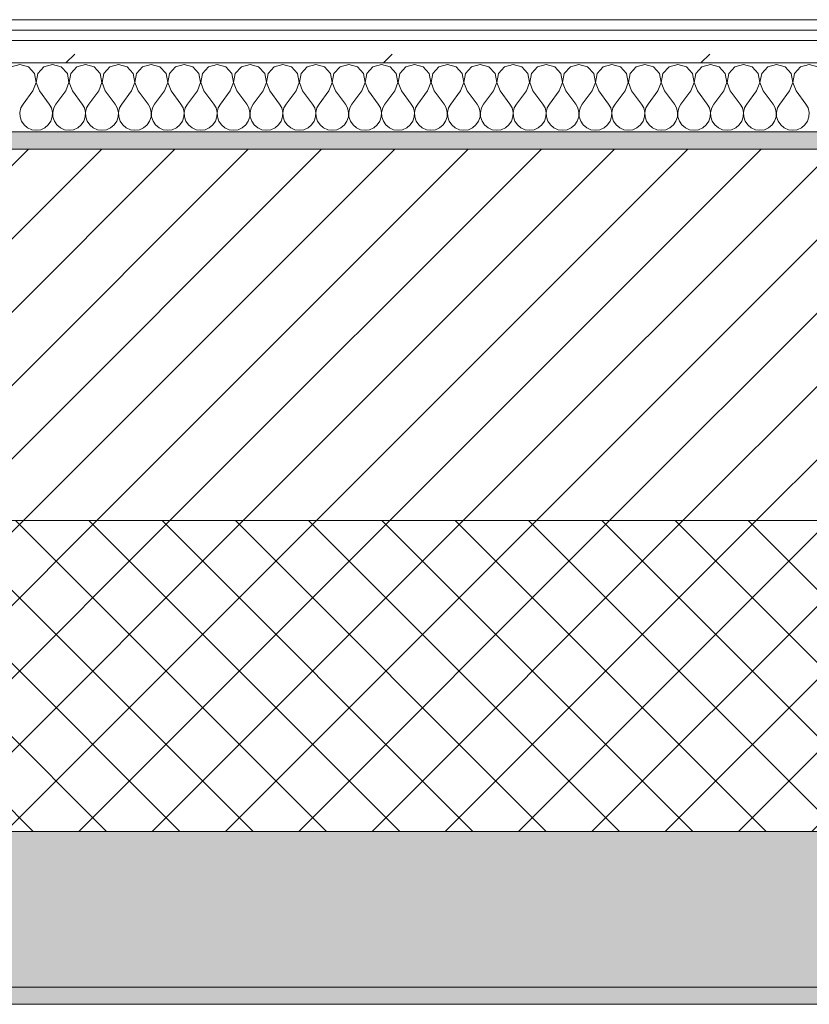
# Model space of a CAD drawing. Header units: millimetres. Extents: x -40968 to 11883, y -18816 to 4378.
# Tile 113 of 137: x -11476 to -11019, y -1699 to -1129. Entities that reach past the tile are written whole.
import ezdxf

# ---------------------------------------------------------------- set-up
doc = ezdxf.new("R2010")
doc.units = ezdxf.units.MM
doc.header["$MEASUREMENT"] = 0
doc.linetypes.add('Wipeout_Contour', pattern=[1000, 0, -1000])
doc.layers.add('12_FAÇ_Façana', color=7, linetype='Continuous')
doc.layers.add('Nuevo_08_E_Envans secs', color=7, linetype='Continuous')
for name, color, linetype, lineweight, true_color in [('12_FAÇ_Façana_Pluma_Nº__102', 7, 'Continuous', 5, 0xcccccc), ('12_FAÇ_Façana_Pluma_Nº__174', 7, 'Continuous', 13, 0xe4ad2c), ('12_FAÇ_Façana_Pluma_Nº__176', 7, 'Continuous', 15, 0x93a0c6), ('Nuevo_08_E_Envans secs_Pluma_Nº__102', 7, 'Continuous', 5, 0xcccccc), ('Nuevo_08_E_Envans secs_Pluma_Nº__171', 171, 'Continuous', 13, 0xaaaaff), ('Nuevo_08_E_Envans secs_Pluma_Nº__177', 7, 'Continuous', 15, 0xf7e046)]:
    doc.layers.add(name, color=color, linetype=linetype, lineweight=lineweight, true_color=true_color)
for name, color, linetype, lineweight in [('12_FAÇ_Façana_Pluma_Nº__2', 8, 'Continuous', 5), ('12_FAÇ_Façana_Pluma_Nº__7', 7, 'Continuous', 5), ('Nuevo_08_E_Envans secs_Pluma_Nº__1', 7, 'Continuous', 5)]:
    doc.layers.add(name, color=color, linetype=linetype, lineweight=lineweight)
pattern_1 = [(45, (0, 0), (-183.848, 183.848), [195, -65]), (45, (7e-14, 183.85), (-183.848, 183.848), [195, -65])]

# ---------------------------------------------------------------- blocks, each defined once
blk = doc.blocks.new('Muro_10_4', base_point=(-12935.93, -1193.98))
at = {"layer": '12_FAÇ_Façana_Pluma_Nº__102', "linetype": 'Continuous', "lineweight": 0, "true_color": 0xe5e5e5}
for points in [[(-12935.93, -1688.98), (-8781.93, -1688.98), (-8781.93, -1598.98), (-12035.86, -1598.98), (-12035.86, -1613.98), (-12435.86, -1613.98), (-12435.86, -1598.98), (-12486.81, -1598.98), (-12486.81, -1613.98), (-12886.81, -1613.98), (-12886.81, -1598.98), (-12935.93, -1598.98)], [(-12935.93, -1698.98), (-8781.93, -1698.98), (-8781.93, -1688.98), (-12935.93, -1688.98)]]:
    blk.add_hatch(color=254, dxfattribs=at).paths.add_polyline_path(points)
at = {"layer": '12_FAÇ_Façana_Pluma_Nº__174', "linetype": 'Continuous', "lineweight": 13, "true_color": 0xe4ad2c}
h = blk.add_hatch(dxfattribs=at)
h.set_pattern_fill('SATE_Aislamiento_0004', color=42, style=0, pattern_type=2)
h.set_pattern_definition([(45, (0, 0), (-21.2132, 21.2132), []), (135, (0, 0), (21.2132, 21.2132), [])])
h.paths.add_polyline_path([(-12035.86, -1598.98), (-8781.93, -1598.98), (-8781.93, -1418.98), (-12035.86, -1418.98)])
at = {"layer": '12_FAÇ_Façana_Pluma_Nº__176', "linetype": 'Continuous', "lineweight": 0, "true_color": 0x495063}
blk.add_hatch(color=251, dxfattribs=at).paths.add_polyline_path([(-11995.86, -1203.98), (-8781.93, -1203.98), (-8781.93, -1193.98), (-11995.86, -1193.98)])
at = {"layer": '12_FAÇ_Façana_Pluma_Nº__2', "linetype": 'Continuous', "lineweight": 5}
h = blk.add_hatch(dxfattribs=at)
h.set_pattern_fill('Ceramic_0004', color=8, style=0, pattern_type=2)
h.set_pattern_definition([(45, (0, 0), (-21.2132, 21.2132), [])])
h.paths.add_polyline_path([(-11995.86, -1418.98), (-8781.93, -1418.98), (-8781.93, -1203.98), (-11995.86, -1203.98)])
at = {"layer": '12_FAÇ_Façana_Pluma_Nº__7', "color": 7, "linetype": 'Continuous', "lineweight": 5}
for p, q in [((-8781.93, -1203.98), (-11995.86, -1203.98)), ((-11995.86, -1418.98), (-8781.93, -1418.98)), ((-12035.86, -1598.98), (-8781.93, -1598.98)), ((-12935.93, -1688.98), (-8781.93, -1688.98))]:
    blk.add_line(p, q, dxfattribs=at)
at = {"layer": '12_FAÇ_Façana_Pluma_Nº__7', "color": 7, "linetype": 'Continuous', "lineweight": 5, "flags": 128}
for points in [[(-8781.93, -1193.98), (-11995.86, -1193.98)], [(-12935.93, -1698.98), (-8781.93, -1698.98)]]:
    blk.add_lwpolyline(points, dxfattribs=at)
blk = doc.blocks.new('*X241')
at = {"layer": 'Nuevo_08_E_Envans secs_Pluma_Nº__102', "color": 254, "linetype": 'Continuous', "lineweight": 5, "true_color": 0xcccccc}
for p, q in [((-11476.19, -1154.93), (-11481.2, -1156.35)), ((-11471.18, -1156.35), (-11476.19, -1154.93)), ((-11467.67, -1160.19), (-11471.18, -1156.35)), ((-11462.15, -1156.35), (-11465.66, -1160.19)), ((-11457.14, -1154.93), (-11462.15, -1156.35)), ((-11452.14, -1156.35), (-11457.14, -1154.93)), ((-11448.62, -1160.19), (-11452.14, -1156.35)), ((-11443.1, -1156.35), (-11446.61, -1160.19)), ((-11438.1, -1154.93), (-11443.1, -1156.35)), ((-11433.09, -1156.35), (-11438.1, -1154.93)), ((-11429.58, -1160.19), (-11433.09, -1156.35)), ((-11424.05, -1156.35), (-11427.57, -1160.19)), ((-11419.05, -1154.93), (-11424.05, -1156.35)), ((-11414.04, -1156.35), (-11419.05, -1154.93)), ((-11410.53, -1160.19), (-11414.04, -1156.35)), ((-11405.01, -1156.35), (-11408.52, -1160.19)), ((-11400, -1154.93), (-11405.01, -1156.35)), ((-11394.99, -1156.35), (-11400, -1154.93)), ((-11391.48, -1160.19), (-11394.99, -1156.35)), ((-11385.96, -1156.35), (-11389.47, -1160.19)), ((-11380.95, -1154.93), (-11385.96, -1156.35)), ((-11375.95, -1156.35), (-11380.95, -1154.93)), ((-11372.43, -1160.19), (-11375.95, -1156.35)), ((-11366.91, -1156.35), (-11370.42, -1160.19)), ((-11361.9, -1154.93), (-11366.91, -1156.35)), ((-11356.9, -1156.35), (-11361.9, -1154.93)), ((-11353.39, -1160.19), (-11356.9, -1156.35)), ((-11347.86, -1156.35), (-11351.38, -1160.19)), ((-11342.86, -1154.93), (-11347.86, -1156.35)), ((-11337.85, -1156.35), (-11342.86, -1154.93)), ((-11334.34, -1160.19), (-11337.85, -1156.35)), ((-11328.82, -1156.35), (-11332.33, -1160.19)), ((-11323.81, -1154.93), (-11328.82, -1156.35)), ((-11318.8, -1156.35), (-11323.81, -1154.93)), ((-11315.29, -1160.19), (-11318.8, -1156.35)), ((-11309.77, -1156.35), (-11313.28, -1160.19)), ((-11304.76, -1154.93), (-11309.77, -1156.35)), ((-11299.75, -1156.35), (-11304.76, -1154.93)), ((-11296.24, -1160.19), (-11299.75, -1156.35)), ((-11290.72, -1156.35), (-11294.23, -1160.19)), ((-11285.71, -1154.93), (-11290.72, -1156.35)), ((-11280.71, -1156.35), (-11285.71, -1154.93)), ((-11277.2, -1160.19), (-11280.71, -1156.35)), ((-11271.67, -1156.35), (-11275.19, -1160.19)), ((-11266.67, -1154.93), (-11271.67, -1156.35)), ((-11261.66, -1156.35), (-11266.67, -1154.93)), ((-11258.15, -1160.19), (-11261.66, -1156.35)), ((-11252.63, -1156.35), (-11256.14, -1160.19)), ((-11247.62, -1154.93), (-11252.63, -1156.35)), ((-11242.61, -1156.35), (-11247.62, -1154.93)), ((-11239.1, -1160.19), (-11242.61, -1156.35)), ((-11233.58, -1156.35), (-11237.09, -1160.19)), ((-11228.57, -1154.93), (-11233.58, -1156.35)), ((-11223.56, -1156.35), (-11228.57, -1154.93)), ((-11220.05, -1160.19), (-11223.56, -1156.35)), ((-11214.53, -1156.35), (-11218.04, -1160.19)), ((-11209.52, -1154.93), (-11214.53, -1156.35)), ((-11204.52, -1156.35), (-11209.52, -1154.93)), ((-11201.01, -1160.19), (-11204.52, -1156.35)), ((-11195.48, -1156.35), (-11198.99, -1160.19)), ((-11190.48, -1154.93), (-11195.48, -1156.35)), ((-11185.47, -1156.35), (-11190.48, -1154.93)), ((-11181.96, -1160.19), (-11185.47, -1156.35)), ((-11176.44, -1156.35), (-11179.95, -1160.19)), ((-11171.43, -1154.93), (-11176.44, -1156.35)), ((-11166.42, -1156.35), (-11171.43, -1154.93)), ((-11162.91, -1160.19), (-11166.42, -1156.35)), ((-11157.39, -1156.35), (-11160.9, -1160.19)), ((-11152.38, -1154.93), (-11157.39, -1156.35)), ((-11147.37, -1156.35), (-11152.38, -1154.93)), ((-11143.86, -1160.19), (-11147.37, -1156.35)), ((-11138.34, -1156.35), (-11141.85, -1160.19)), ((-11133.33, -1154.93), (-11138.34, -1156.35)), ((-11128.33, -1156.35), (-11133.33, -1154.93)), ((-11124.81, -1160.19), (-11128.33, -1156.35)), ((-11119.29, -1156.35), (-11122.8, -1160.19)), ((-11114.29, -1154.93), (-11119.29, -1156.35)), ((-11109.28, -1156.35), (-11114.29, -1154.93)), ((-11105.77, -1160.19), (-11109.28, -1156.35)), ((-11100.25, -1156.35), (-11103.76, -1160.19)), ((-11095.24, -1154.93), (-11100.25, -1156.35)), ((-11090.23, -1156.35), (-11095.24, -1154.93)), ((-11086.72, -1160.19), (-11090.23, -1156.35)), ((-11081.2, -1156.35), (-11084.71, -1160.19)), ((-11076.19, -1154.93), (-11081.2, -1156.35)), ((-11071.18, -1156.35), (-11076.19, -1154.93)), ((-11067.67, -1160.19), (-11071.18, -1156.35)), ((-11062.15, -1156.35), (-11065.66, -1160.19)), ((-11057.14, -1154.93), (-11062.15, -1156.35)), ((-11052.14, -1156.35), (-11057.14, -1154.93)), ((-11048.62, -1160.19), (-11052.14, -1156.35)), ((-11043.1, -1156.35), (-11046.61, -1160.19)), ((-11038.1, -1154.93), (-11043.1, -1156.35)), ((-11033.09, -1156.35), (-11038.1, -1154.93)), ((-11029.58, -1160.19), (-11033.09, -1156.35)), ((-11024.05, -1156.35), (-11027.57, -1160.19)), ((-11019.05, -1154.93), (-11024.05, -1156.35)), ((-11014.04, -1156.35), (-11019.05, -1154.93)), ((-11466.71, -1165.31), (-11467.67, -1160.19)), ((-11465.66, -1160.19), (-11466.63, -1165.31)), ((-11447.66, -1165.31), (-11448.62, -1160.19)), ((-11446.61, -1160.19), (-11447.58, -1165.31)), ((-11428.61, -1165.31), (-11429.58, -1160.19)), ((-11427.57, -1160.19), (-11428.53, -1165.31)), ((-11409.56, -1165.31), (-11410.53, -1160.19)), ((-11408.52, -1160.19), (-11409.49, -1165.31)), ((-11390.51, -1165.31), (-11391.48, -1160.19)), ((-11389.47, -1160.19), (-11390.44, -1165.31)), ((-11371.47, -1165.31), (-11372.43, -1160.19)), ((-11370.42, -1160.19), (-11371.39, -1165.31)), ((-11352.42, -1165.31), (-11353.39, -1160.19)), ((-11351.38, -1160.19), (-11352.34, -1165.31)), ((-11333.37, -1165.31), (-11334.34, -1160.19)), ((-11332.33, -1160.19), (-11333.29, -1165.31)), ((-11314.32, -1165.31), (-11315.29, -1160.19)), ((-11313.28, -1160.19), (-11314.25, -1165.31)), ((-11295.28, -1165.31), (-11296.24, -1160.19)), ((-11294.23, -1160.19), (-11295.2, -1165.31)), ((-11276.23, -1165.31), (-11277.2, -1160.19)), ((-11275.19, -1160.19), (-11276.15, -1165.31)), ((-11257.18, -1165.31), (-11258.15, -1160.19)), ((-11256.14, -1160.19), (-11257.1, -1165.31)), ((-11238.13, -1165.31), (-11239.1, -1160.19)), ((-11237.09, -1160.19), (-11238.06, -1165.31)), ((-11219.09, -1165.31), (-11220.05, -1160.19)), ((-11218.04, -1160.19), (-11219.01, -1165.31)), ((-11200.04, -1165.31), (-11201.01, -1160.19)), ((-11198.99, -1160.19), (-11199.96, -1165.31)), ((-11180.99, -1165.31), (-11181.96, -1160.19)), ((-11179.95, -1160.19), (-11180.91, -1165.31)), ((-11161.94, -1165.31), (-11162.91, -1160.19)), ((-11160.9, -1160.19), (-11161.87, -1165.31)), ((-11142.9, -1165.31), (-11143.86, -1160.19)), ((-11141.85, -1160.19), (-11142.82, -1165.31)), ((-11123.85, -1165.31), (-11124.81, -1160.19)), ((-11122.8, -1160.19), (-11123.77, -1165.31)), ((-11104.8, -1165.31), (-11105.77, -1160.19)), ((-11103.76, -1160.19), (-11104.72, -1165.31)), ((-11085.75, -1165.31), (-11086.72, -1160.19)), ((-11084.71, -1160.19), (-11085.68, -1165.31)), ((-11066.71, -1165.31), (-11067.67, -1160.19)), ((-11065.66, -1160.19), (-11066.63, -1165.31)), ((-11047.66, -1165.31), (-11048.62, -1160.19)), ((-11046.61, -1160.19), (-11047.58, -1165.31)), ((-11028.61, -1165.31), (-11029.58, -1160.19)), ((-11027.57, -1160.19), (-11028.53, -1165.31)), ((-11468.57, -1170.17), (-11466.71, -1165.31)), ((-11466.63, -1165.31), (-11464.76, -1170.17)), ((-11449.52, -1170.17), (-11447.66, -1165.31)), ((-11447.58, -1165.31), (-11445.71, -1170.17)), ((-11430.48, -1170.17), (-11428.61, -1165.31)), ((-11428.53, -1165.31), (-11426.67, -1170.17)), ((-11411.43, -1170.17), (-11409.56, -1165.31)), ((-11409.49, -1165.31), (-11407.62, -1170.17)), ((-11392.38, -1170.17), (-11390.51, -1165.31)), ((-11390.44, -1165.31), (-11388.57, -1170.17)), ((-11373.33, -1170.17), (-11371.47, -1165.31)), ((-11371.39, -1165.31), (-11369.52, -1170.17)), ((-11354.29, -1170.17), (-11352.42, -1165.31)), ((-11352.34, -1165.31), (-11350.48, -1170.17)), ((-11335.24, -1170.17), (-11333.37, -1165.31)), ((-11333.29, -1165.31), (-11331.43, -1170.17)), ((-11316.19, -1170.17), (-11314.32, -1165.31)), ((-11314.25, -1165.31), (-11312.38, -1170.17)), ((-11297.14, -1170.17), (-11295.28, -1165.31)), ((-11295.2, -1165.31), (-11293.33, -1170.17)), ((-11278.1, -1170.17), (-11276.23, -1165.31)), ((-11276.15, -1165.31), (-11274.29, -1170.17)), ((-11259.05, -1170.17), (-11257.18, -1165.31)), ((-11257.1, -1165.31), (-11255.24, -1170.17)), ((-11240, -1170.17), (-11238.13, -1165.31)), ((-11238.06, -1165.31), (-11236.19, -1170.17)), ((-11220.95, -1170.17), (-11219.09, -1165.31)), ((-11219.01, -1165.31), (-11217.14, -1170.17)), ((-11201.9, -1170.17), (-11200.04, -1165.31)), ((-11199.96, -1165.31), (-11198.1, -1170.17)), ((-11182.86, -1170.17), (-11180.99, -1165.31)), ((-11180.91, -1165.31), (-11179.05, -1170.17)), ((-11163.81, -1170.17), (-11161.94, -1165.31)), ((-11161.87, -1165.31), (-11160, -1170.17)), ((-11144.76, -1170.17), (-11142.9, -1165.31)), ((-11142.82, -1165.31), (-11140.95, -1170.17)), ((-11125.71, -1170.17), (-11123.85, -1165.31)), ((-11123.77, -1165.31), (-11121.9, -1170.17)), ((-11106.67, -1170.17), (-11104.8, -1165.31)), ((-11104.72, -1165.31), (-11102.86, -1170.17)), ((-11087.62, -1170.17), (-11085.75, -1165.31)), ((-11085.68, -1165.31), (-11083.81, -1170.17)), ((-11068.57, -1170.17), (-11066.71, -1165.31)), ((-11066.63, -1165.31), (-11064.76, -1170.17)), ((-11049.52, -1170.17), (-11047.66, -1165.31)), ((-11047.58, -1165.31), (-11045.71, -1170.17)), ((-11030.48, -1170.17), (-11028.61, -1165.31)), ((-11028.53, -1165.31), (-11026.67, -1170.17)), ((-11468.57, -1170.17), (-11474.29, -1177.79)), ((-11464.76, -1170.17), (-11459.05, -1177.79)), ((-11449.52, -1170.17), (-11455.24, -1177.79)), ((-11445.71, -1170.17), (-11440, -1177.79)), ((-11430.48, -1170.17), (-11436.19, -1177.79)), ((-11426.67, -1170.17), (-11420.95, -1177.79)), ((-11411.43, -1170.17), (-11417.14, -1177.79)), ((-11407.62, -1170.17), (-11401.9, -1177.79)), ((-11392.38, -1170.17), (-11398.1, -1177.79)), ((-11388.57, -1170.17), (-11382.86, -1177.79)), ((-11373.33, -1170.17), (-11379.05, -1177.79)), ((-11369.52, -1170.17), (-11363.81, -1177.79)), ((-11354.29, -1170.17), (-11360, -1177.79)), ((-11350.48, -1170.17), (-11344.76, -1177.79)), ((-11335.24, -1170.17), (-11340.95, -1177.79)), ((-11331.43, -1170.17), (-11325.71, -1177.79)), ((-11316.19, -1170.17), (-11321.9, -1177.79)), ((-11312.38, -1170.17), (-11306.67, -1177.79)), ((-11297.14, -1170.17), (-11302.86, -1177.79)), ((-11293.33, -1170.17), (-11287.62, -1177.79)), ((-11278.1, -1170.17), (-11283.81, -1177.79)), ((-11274.29, -1170.17), (-11268.57, -1177.79)), ((-11259.05, -1170.17), (-11264.76, -1177.79)), ((-11255.24, -1170.17), (-11249.52, -1177.79)), ((-11240, -1170.17), (-11245.71, -1177.79)), ((-11236.19, -1170.17), (-11230.48, -1177.79)), ((-11220.95, -1170.17), (-11226.67, -1177.79)), ((-11217.14, -1170.17), (-11211.43, -1177.79)), ((-11201.9, -1170.17), (-11207.62, -1177.79)), ((-11198.1, -1170.17), (-11192.38, -1177.79)), ((-11182.86, -1170.17), (-11188.57, -1177.79)), ((-11179.05, -1170.17), (-11173.33, -1177.79)), ((-11163.81, -1170.17), (-11169.52, -1177.79)), ((-11160, -1170.17), (-11154.29, -1177.79)), ((-11144.76, -1170.17), (-11150.48, -1177.79)), ((-11140.95, -1170.17), (-11135.24, -1177.79)), ((-11125.71, -1170.17), (-11131.43, -1177.79)), ((-11121.9, -1170.17), (-11116.19, -1177.79)), ((-11106.67, -1170.17), (-11112.38, -1177.79)), ((-11102.86, -1170.17), (-11097.14, -1177.79)), ((-11087.62, -1170.17), (-11093.33, -1177.79)), ((-11083.81, -1170.17), (-11078.1, -1177.79)), ((-11068.57, -1170.17), (-11074.29, -1177.79)), ((-11064.76, -1170.17), (-11059.05, -1177.79)), ((-11049.52, -1170.17), (-11055.24, -1177.79)), ((-11045.71, -1170.17), (-11040, -1177.79)), ((-11030.48, -1170.17), (-11036.19, -1177.79)), ((-11026.67, -1170.17), (-11020.95, -1177.79)), ((-11474.29, -1177.79), (-11475.56, -1180.08)), ((-11457.78, -1180.08), (-11459.05, -1177.79)), ((-11455.24, -1177.79), (-11456.51, -1180.08)), ((-11438.73, -1180.08), (-11440, -1177.79)), ((-11436.19, -1177.79), (-11437.46, -1180.08)), ((-11419.68, -1180.08), (-11420.95, -1177.79)), ((-11417.14, -1177.79), (-11418.41, -1180.08)), ((-11400.63, -1180.08), (-11401.9, -1177.79)), ((-11398.1, -1177.79), (-11399.37, -1180.08)), ((-11381.59, -1180.08), (-11382.86, -1177.79)), ((-11379.05, -1177.79), (-11380.32, -1180.08)), ((-11362.54, -1180.08), (-11363.81, -1177.79)), ((-11360, -1177.79), (-11361.27, -1180.08)), ((-11343.49, -1180.08), (-11344.76, -1177.79)), ((-11340.95, -1177.79), (-11342.22, -1180.08)), ((-11324.44, -1180.08), (-11325.71, -1177.79)), ((-11321.9, -1177.79), (-11323.18, -1180.08)), ((-11305.4, -1180.08), (-11306.67, -1177.79)), ((-11302.86, -1177.79), (-11304.13, -1180.08)), ((-11286.35, -1180.08), (-11287.62, -1177.79)), ((-11283.81, -1177.79), (-11285.08, -1180.08)), ((-11267.3, -1180.08), (-11268.57, -1177.79)), ((-11264.76, -1177.79), (-11266.03, -1180.08)), ((-11248.25, -1180.08), (-11249.52, -1177.79)), ((-11245.71, -1177.79), (-11246.99, -1180.08)), ((-11229.2, -1180.08), (-11230.48, -1177.79)), ((-11226.67, -1177.79), (-11227.94, -1180.08)), ((-11210.16, -1180.08), (-11211.43, -1177.79)), ((-11207.62, -1177.79), (-11208.89, -1180.08)), ((-11191.11, -1180.08), (-11192.38, -1177.79)), ((-11188.57, -1177.79), (-11189.84, -1180.08)), ((-11172.06, -1180.08), (-11173.33, -1177.79)), ((-11169.52, -1177.79), (-11170.8, -1180.08)), ((-11153.01, -1180.08), (-11154.29, -1177.79)), ((-11150.48, -1177.79), (-11151.75, -1180.08)), ((-11133.97, -1180.08), (-11135.24, -1177.79)), ((-11131.43, -1177.79), (-11132.7, -1180.08)), ((-11114.92, -1180.08), (-11116.19, -1177.79)), ((-11112.38, -1177.79), (-11113.65, -1180.08)), ((-11095.87, -1180.08), (-11097.14, -1177.79)), ((-11093.33, -1177.79), (-11094.6, -1180.08)), ((-11076.82, -1180.08), (-11078.1, -1177.79)), ((-11074.29, -1177.79), (-11075.56, -1180.08)), ((-11057.78, -1180.08), (-11059.05, -1177.79)), ((-11055.24, -1177.79), (-11056.51, -1180.08)), ((-11038.73, -1180.08), (-11040, -1177.79)), ((-11036.19, -1177.79), (-11037.46, -1180.08)), ((-11019.68, -1180.08), (-11020.95, -1177.79)), ((-11475.56, -1180.08), (-11476.15, -1182.64)), ((-11476.15, -1182.64), (-11476.02, -1185.27)), ((-11476.02, -1185.27), (-11475.19, -1187.76)), ((-11458.15, -1187.76), (-11457.31, -1185.27)), ((-11457.18, -1182.64), (-11457.78, -1180.08)), ((-11457.31, -1185.27), (-11457.18, -1182.64)), ((-11456.51, -1180.08), (-11457.1, -1182.64)), ((-11457.1, -1182.64), (-11456.98, -1185.27)), ((-11456.98, -1185.27), (-11456.14, -1187.76)), ((-11439.1, -1187.76), (-11438.26, -1185.27)), ((-11438.13, -1182.64), (-11438.73, -1180.08)), ((-11438.26, -1185.27), (-11438.13, -1182.64)), ((-11437.46, -1180.08), (-11438.06, -1182.64)), ((-11438.06, -1182.64), (-11437.93, -1185.27)), ((-11437.93, -1185.27), (-11437.09, -1187.76)), ((-11420.05, -1187.76), (-11419.21, -1185.27)), ((-11419.09, -1182.64), (-11419.68, -1180.08)), ((-11419.21, -1185.27), (-11419.09, -1182.64)), ((-11418.41, -1180.08), (-11419.01, -1182.64)), ((-11419.01, -1182.64), (-11418.88, -1185.27)), ((-11418.88, -1185.27), (-11418.04, -1187.76)), ((-11401.01, -1187.76), (-11400.17, -1185.27)), ((-11400.04, -1182.64), (-11400.63, -1180.08)), ((-11400.17, -1185.27), (-11400.04, -1182.64)), ((-11399.37, -1180.08), (-11399.96, -1182.64)), ((-11399.96, -1182.64), (-11399.83, -1185.27)), ((-11399.83, -1185.27), (-11398.99, -1187.76)), ((-11381.96, -1187.76), (-11381.12, -1185.27)), ((-11380.99, -1182.64), (-11381.59, -1180.08)), ((-11381.12, -1185.27), (-11380.99, -1182.64)), ((-11380.32, -1180.08), (-11380.91, -1182.64)), ((-11380.91, -1182.64), (-11380.79, -1185.27)), ((-11380.79, -1185.27), (-11379.95, -1187.76)), ((-11362.91, -1187.76), (-11362.07, -1185.27)), ((-11361.94, -1182.64), (-11362.54, -1180.08)), ((-11362.07, -1185.27), (-11361.94, -1182.64)), ((-11361.27, -1180.08), (-11361.87, -1182.64)), ((-11361.87, -1182.64), (-11361.74, -1185.27)), ((-11361.74, -1185.27), (-11360.9, -1187.76)), ((-11343.86, -1187.76), (-11343.02, -1185.27)), ((-11342.9, -1182.64), (-11343.49, -1180.08)), ((-11343.02, -1185.27), (-11342.9, -1182.64)), ((-11342.22, -1180.08), (-11342.82, -1182.64)), ((-11342.82, -1182.64), (-11342.69, -1185.27)), ((-11342.69, -1185.27), (-11341.85, -1187.76)), ((-11324.81, -1187.76), (-11323.98, -1185.27)), ((-11323.85, -1182.64), (-11324.44, -1180.08)), ((-11323.98, -1185.27), (-11323.85, -1182.64)), ((-11323.18, -1180.08), (-11323.77, -1182.64)), ((-11323.77, -1182.64), (-11323.64, -1185.27)), ((-11323.64, -1185.27), (-11322.8, -1187.76)), ((-11305.77, -1187.76), (-11304.93, -1185.27)), ((-11304.8, -1182.64), (-11305.4, -1180.08)), ((-11304.93, -1185.27), (-11304.8, -1182.64)), ((-11304.13, -1180.08), (-11304.72, -1182.64)), ((-11304.72, -1182.64), (-11304.6, -1185.27)), ((-11304.6, -1185.27), (-11303.76, -1187.76)), ((-11286.72, -1187.76), (-11285.88, -1185.27)), ((-11285.75, -1182.64), (-11286.35, -1180.08)), ((-11285.88, -1185.27), (-11285.75, -1182.64)), ((-11285.08, -1180.08), (-11285.68, -1182.64)), ((-11285.68, -1182.64), (-11285.55, -1185.27)), ((-11285.55, -1185.27), (-11284.71, -1187.76)), ((-11267.67, -1187.76), (-11266.83, -1185.27)), ((-11266.71, -1182.64), (-11267.3, -1180.08)), ((-11266.83, -1185.27), (-11266.71, -1182.64)), ((-11266.03, -1180.08), (-11266.63, -1182.64)), ((-11266.63, -1182.64), (-11266.5, -1185.27)), ((-11266.5, -1185.27), (-11265.66, -1187.76)), ((-11248.62, -1187.76), (-11247.78, -1185.27)), ((-11247.66, -1182.64), (-11248.25, -1180.08)), ((-11247.78, -1185.27), (-11247.66, -1182.64)), ((-11246.99, -1180.08), (-11247.58, -1182.64)), ((-11247.58, -1182.64), (-11247.45, -1185.27)), ((-11247.45, -1185.27), (-11246.61, -1187.76)), ((-11229.58, -1187.76), (-11228.74, -1185.27)), ((-11228.61, -1182.64), (-11229.2, -1180.08)), ((-11228.74, -1185.27), (-11228.61, -1182.64)), ((-11227.94, -1180.08), (-11228.53, -1182.64)), ((-11228.53, -1182.64), (-11228.41, -1185.27)), ((-11228.41, -1185.27), (-11227.57, -1187.76)), ((-11210.53, -1187.76), (-11209.69, -1185.27)), ((-11209.56, -1182.64), (-11210.16, -1180.08)), ((-11209.69, -1185.27), (-11209.56, -1182.64)), ((-11208.89, -1180.08), (-11209.49, -1182.64)), ((-11209.49, -1182.64), (-11209.36, -1185.27)), ((-11209.36, -1185.27), (-11208.52, -1187.76)), ((-11191.48, -1187.76), (-11190.64, -1185.27)), ((-11190.51, -1182.64), (-11191.11, -1180.08)), ((-11190.64, -1185.27), (-11190.51, -1182.64)), ((-11189.84, -1180.08), (-11190.44, -1182.64)), ((-11190.44, -1182.64), (-11190.31, -1185.27)), ((-11190.31, -1185.27), (-11189.47, -1187.76)), ((-11172.43, -1187.76), (-11171.59, -1185.27)), ((-11171.47, -1182.64), (-11172.06, -1180.08)), ((-11171.59, -1185.27), (-11171.47, -1182.64)), ((-11170.8, -1180.08), (-11171.39, -1182.64)), ((-11171.39, -1182.64), (-11171.26, -1185.27)), ((-11171.26, -1185.27), (-11170.42, -1187.76)), ((-11153.39, -1187.76), (-11152.55, -1185.27)), ((-11152.42, -1182.64), (-11153.01, -1180.08)), ((-11152.55, -1185.27), (-11152.42, -1182.64)), ((-11151.75, -1180.08), (-11152.34, -1182.64)), ((-11152.34, -1182.64), (-11152.22, -1185.27)), ((-11152.22, -1185.27), (-11151.38, -1187.76)), ((-11134.34, -1187.76), (-11133.5, -1185.27)), ((-11133.37, -1182.64), (-11133.97, -1180.08)), ((-11133.5, -1185.27), (-11133.37, -1182.64)), ((-11132.7, -1180.08), (-11133.29, -1182.64)), ((-11133.29, -1182.64), (-11133.17, -1185.27)), ((-11133.17, -1185.27), (-11132.33, -1187.76)), ((-11115.29, -1187.76), (-11114.45, -1185.27)), ((-11114.32, -1182.64), (-11114.92, -1180.08)), ((-11114.45, -1185.27), (-11114.32, -1182.64)), ((-11113.65, -1180.08), (-11114.25, -1182.64)), ((-11114.25, -1182.64), (-11114.12, -1185.27)), ((-11114.12, -1185.27), (-11113.28, -1187.76)), ((-11096.24, -1187.76), (-11095.4, -1185.27)), ((-11095.28, -1182.64), (-11095.87, -1180.08)), ((-11095.4, -1185.27), (-11095.28, -1182.64)), ((-11094.6, -1180.08), (-11095.2, -1182.64)), ((-11095.2, -1182.64), (-11095.07, -1185.27)), ((-11095.07, -1185.27), (-11094.23, -1187.76)), ((-11077.2, -1187.76), (-11076.36, -1185.27)), ((-11076.23, -1182.64), (-11076.82, -1180.08)), ((-11076.36, -1185.27), (-11076.23, -1182.64)), ((-11075.56, -1180.08), (-11076.15, -1182.64)), ((-11076.15, -1182.64), (-11076.02, -1185.27)), ((-11076.02, -1185.27), (-11075.19, -1187.76)), ((-11058.15, -1187.76), (-11057.31, -1185.27)), ((-11057.18, -1182.64), (-11057.78, -1180.08)), ((-11057.31, -1185.27), (-11057.18, -1182.64)), ((-11056.51, -1180.08), (-11057.1, -1182.64)), ((-11057.1, -1182.64), (-11056.98, -1185.27)), ((-11056.98, -1185.27), (-11056.14, -1187.76)), ((-11039.1, -1187.76), (-11038.26, -1185.27)), ((-11038.13, -1182.64), (-11038.73, -1180.08)), ((-11038.26, -1185.27), (-11038.13, -1182.64)), ((-11037.46, -1180.08), (-11038.06, -1182.64)), ((-11038.06, -1182.64), (-11037.93, -1185.27)), ((-11037.93, -1185.27), (-11037.09, -1187.76)), ((-11020.05, -1187.76), (-11019.21, -1185.27)), ((-11019.09, -1182.64), (-11019.68, -1180.08)), ((-11019.21, -1185.27), (-11019.09, -1182.64)), ((-11475.19, -1187.76), (-11473.7, -1189.92)), ((-11473.7, -1189.92), (-11471.67, -1191.6)), ((-11461.66, -1191.6), (-11459.64, -1189.92)), ((-11459.64, -1189.92), (-11458.15, -1187.76)), ((-11456.14, -1187.76), (-11454.65, -1189.92)), ((-11454.65, -1189.92), (-11452.63, -1191.6)), ((-11442.61, -1191.6), (-11440.59, -1189.92)), ((-11440.59, -1189.92), (-11439.1, -1187.76)), ((-11437.09, -1187.76), (-11435.6, -1189.92)), ((-11435.6, -1189.92), (-11433.58, -1191.6)), ((-11423.56, -1191.6), (-11421.54, -1189.92)), ((-11421.54, -1189.92), (-11420.05, -1187.76)), ((-11418.04, -1187.76), (-11416.55, -1189.92)), ((-11416.55, -1189.92), (-11414.53, -1191.6)), ((-11404.52, -1191.6), (-11402.49, -1189.92)), ((-11402.49, -1189.92), (-11401.01, -1187.76)), ((-11398.99, -1187.76), (-11397.51, -1189.92)), ((-11397.51, -1189.92), (-11395.48, -1191.6)), ((-11385.47, -1191.6), (-11383.45, -1189.92)), ((-11383.45, -1189.92), (-11381.96, -1187.76)), ((-11379.95, -1187.76), (-11378.46, -1189.92)), ((-11378.46, -1189.92), (-11376.44, -1191.6)), ((-11366.42, -1191.6), (-11364.4, -1189.92)), ((-11364.4, -1189.92), (-11362.91, -1187.76)), ((-11360.9, -1187.76), (-11359.41, -1189.92)), ((-11359.41, -1189.92), (-11357.39, -1191.6)), ((-11347.37, -1191.6), (-11345.35, -1189.92)), ((-11345.35, -1189.92), (-11343.86, -1187.76)), ((-11341.85, -1187.76), (-11340.36, -1189.92)), ((-11340.36, -1189.92), (-11338.34, -1191.6)), ((-11328.33, -1191.6), (-11326.3, -1189.92)), ((-11326.3, -1189.92), (-11324.81, -1187.76)), ((-11322.8, -1187.76), (-11321.32, -1189.92)), ((-11321.32, -1189.92), (-11319.29, -1191.6)), ((-11309.28, -1191.6), (-11307.26, -1189.92)), ((-11307.26, -1189.92), (-11305.77, -1187.76)), ((-11303.76, -1187.76), (-11302.27, -1189.92)), ((-11302.27, -1189.92), (-11300.25, -1191.6)), ((-11290.23, -1191.6), (-11288.21, -1189.92)), ((-11288.21, -1189.92), (-11286.72, -1187.76)), ((-11284.71, -1187.76), (-11283.22, -1189.92)), ((-11283.22, -1189.92), (-11281.2, -1191.6)), ((-11271.18, -1191.6), (-11269.16, -1189.92)), ((-11269.16, -1189.92), (-11267.67, -1187.76)), ((-11265.66, -1187.76), (-11264.17, -1189.92)), ((-11264.17, -1189.92), (-11262.15, -1191.6)), ((-11252.14, -1191.6), (-11250.11, -1189.92)), ((-11250.11, -1189.92), (-11248.62, -1187.76)), ((-11246.61, -1187.76), (-11245.13, -1189.92)), ((-11245.13, -1189.92), (-11243.1, -1191.6)), ((-11233.09, -1191.6), (-11231.06, -1189.92)), ((-11231.06, -1189.92), (-11229.58, -1187.76)), ((-11227.57, -1187.76), (-11226.08, -1189.92)), ((-11226.08, -1189.92), (-11224.05, -1191.6)), ((-11214.04, -1191.6), (-11212.02, -1189.92)), ((-11212.02, -1189.92), (-11210.53, -1187.76)), ((-11208.52, -1187.76), (-11207.03, -1189.92)), ((-11207.03, -1189.92), (-11205.01, -1191.6)), ((-11194.99, -1191.6), (-11192.97, -1189.92)), ((-11192.97, -1189.92), (-11191.48, -1187.76)), ((-11189.47, -1187.76), (-11187.98, -1189.92)), ((-11187.98, -1189.92), (-11185.96, -1191.6)), ((-11175.95, -1191.6), (-11173.92, -1189.92)), ((-11173.92, -1189.92), (-11172.43, -1187.76)), ((-11170.42, -1187.76), (-11168.94, -1189.92)), ((-11168.94, -1189.92), (-11166.91, -1191.6)), ((-11156.9, -1191.6), (-11154.87, -1189.92)), ((-11154.87, -1189.92), (-11153.39, -1187.76)), ((-11151.38, -1187.76), (-11149.89, -1189.92)), ((-11149.89, -1189.92), (-11147.86, -1191.6)), ((-11137.85, -1191.6), (-11135.83, -1189.92)), ((-11135.83, -1189.92), (-11134.34, -1187.76)), ((-11132.33, -1187.76), (-11130.84, -1189.92)), ((-11130.84, -1189.92), (-11128.82, -1191.6)), ((-11118.8, -1191.6), (-11116.78, -1189.92)), ((-11116.78, -1189.92), (-11115.29, -1187.76)), ((-11113.28, -1187.76), (-11111.79, -1189.92)), ((-11111.79, -1189.92), (-11109.77, -1191.6)), ((-11099.75, -1191.6), (-11097.73, -1189.92)), ((-11097.73, -1189.92), (-11096.24, -1187.76)), ((-11094.23, -1187.76), (-11092.74, -1189.92)), ((-11092.74, -1189.92), (-11090.72, -1191.6)), ((-11080.71, -1191.6), (-11078.68, -1189.92)), ((-11078.68, -1189.92), (-11077.2, -1187.76)), ((-11075.19, -1187.76), (-11073.7, -1189.92)), ((-11073.7, -1189.92), (-11071.67, -1191.6)), ((-11061.66, -1191.6), (-11059.64, -1189.92)), ((-11059.64, -1189.92), (-11058.15, -1187.76)), ((-11056.14, -1187.76), (-11054.65, -1189.92)), ((-11054.65, -1189.92), (-11052.63, -1191.6)), ((-11042.61, -1191.6), (-11040.59, -1189.92)), ((-11040.59, -1189.92), (-11039.1, -1187.76)), ((-11037.09, -1187.76), (-11035.6, -1189.92)), ((-11035.6, -1189.92), (-11033.58, -1191.6)), ((-11023.56, -1191.6), (-11021.54, -1189.92)), ((-11021.54, -1189.92), (-11020.05, -1187.76)), ((-11471.67, -1191.6), (-11469.27, -1192.66)), ((-11469.27, -1192.66), (-11466.67, -1193.02)), ((-11466.67, -1193.02), (-11464.06, -1192.66)), ((-11464.06, -1192.66), (-11461.66, -1191.6)), ((-11452.63, -1191.6), (-11450.22, -1192.66)), ((-11450.22, -1192.66), (-11447.62, -1193.02)), ((-11447.62, -1193.02), (-11445.02, -1192.66)), ((-11445.02, -1192.66), (-11442.61, -1191.6)), ((-11433.58, -1191.6), (-11431.17, -1192.66)), ((-11431.17, -1192.66), (-11428.57, -1193.02)), ((-11428.57, -1193.02), (-11425.97, -1192.66)), ((-11425.97, -1192.66), (-11423.56, -1191.6)), ((-11414.53, -1191.6), (-11412.13, -1192.66)), ((-11412.13, -1192.66), (-11409.52, -1193.02)), ((-11409.52, -1193.02), (-11406.92, -1192.66)), ((-11406.92, -1192.66), (-11404.52, -1191.6)), ((-11395.48, -1191.6), (-11393.08, -1192.66)), ((-11393.08, -1192.66), (-11390.48, -1193.02)), ((-11390.48, -1193.02), (-11387.87, -1192.66)), ((-11387.87, -1192.66), (-11385.47, -1191.6)), ((-11376.44, -1191.6), (-11374.03, -1192.66)), ((-11374.03, -1192.66), (-11371.43, -1193.02)), ((-11371.43, -1193.02), (-11368.83, -1192.66)), ((-11368.83, -1192.66), (-11366.42, -1191.6)), ((-11357.39, -1191.6), (-11354.98, -1192.66)), ((-11354.98, -1192.66), (-11352.38, -1193.02)), ((-11352.38, -1193.02), (-11349.78, -1192.66)), ((-11349.78, -1192.66), (-11347.37, -1191.6)), ((-11338.34, -1191.6), (-11335.94, -1192.66)), ((-11335.94, -1192.66), (-11333.33, -1193.02)), ((-11333.33, -1193.02), (-11330.73, -1192.66)), ((-11330.73, -1192.66), (-11328.33, -1191.6)), ((-11319.29, -1191.6), (-11316.89, -1192.66)), ((-11316.89, -1192.66), (-11314.29, -1193.02)), ((-11314.29, -1193.02), (-11311.68, -1192.66)), ((-11311.68, -1192.66), (-11309.28, -1191.6)), ((-11300.25, -1191.6), (-11297.84, -1192.66)), ((-11297.84, -1192.66), (-11295.24, -1193.02)), ((-11295.24, -1193.02), (-11292.64, -1192.66)), ((-11292.64, -1192.66), (-11290.23, -1191.6)), ((-11281.2, -1191.6), (-11278.79, -1192.66)), ((-11278.79, -1192.66), (-11276.19, -1193.02)), ((-11276.19, -1193.02), (-11273.59, -1192.66)), ((-11273.59, -1192.66), (-11271.18, -1191.6)), ((-11262.15, -1191.6), (-11259.75, -1192.66)), ((-11259.75, -1192.66), (-11257.14, -1193.02)), ((-11257.14, -1193.02), (-11254.54, -1192.66)), ((-11254.54, -1192.66), (-11252.14, -1191.6)), ((-11243.1, -1191.6), (-11240.7, -1192.66)), ((-11240.7, -1192.66), (-11238.1, -1193.02)), ((-11238.1, -1193.02), (-11235.49, -1192.66)), ((-11235.49, -1192.66), (-11233.09, -1191.6)), ((-11224.05, -1191.6), (-11221.65, -1192.66)), ((-11221.65, -1192.66), (-11219.05, -1193.02)), ((-11219.05, -1193.02), (-11216.45, -1192.66)), ((-11216.45, -1192.66), (-11214.04, -1191.6)), ((-11205.01, -1191.6), (-11202.6, -1192.66)), ((-11202.6, -1192.66), (-11200, -1193.02)), ((-11200, -1193.02), (-11197.4, -1192.66)), ((-11197.4, -1192.66), (-11194.99, -1191.6)), ((-11185.96, -1191.6), (-11183.55, -1192.66)), ((-11183.55, -1192.66), (-11180.95, -1193.02)), ((-11180.95, -1193.02), (-11178.35, -1192.66)), ((-11178.35, -1192.66), (-11175.95, -1191.6)), ((-11166.91, -1191.6), (-11164.51, -1192.66)), ((-11164.51, -1192.66), (-11161.9, -1193.02)), ((-11161.9, -1193.02), (-11159.3, -1192.66)), ((-11159.3, -1192.66), (-11156.9, -1191.6)), ((-11147.86, -1191.6), (-11145.46, -1192.66)), ((-11145.46, -1192.66), (-11142.86, -1193.02)), ((-11142.86, -1193.02), (-11140.25, -1192.66)), ((-11140.25, -1192.66), (-11137.85, -1191.6)), ((-11128.82, -1191.6), (-11126.41, -1192.66)), ((-11126.41, -1192.66), (-11123.81, -1193.02)), ((-11123.81, -1193.02), (-11121.21, -1192.66)), ((-11121.21, -1192.66), (-11118.8, -1191.6)), ((-11109.77, -1191.6), (-11107.36, -1192.66)), ((-11107.36, -1192.66), (-11104.76, -1193.02)), ((-11104.76, -1193.02), (-11102.16, -1192.66)), ((-11102.16, -1192.66), (-11099.75, -1191.6)), ((-11090.72, -1191.6), (-11088.32, -1192.66)), ((-11088.32, -1192.66), (-11085.71, -1193.02)), ((-11085.71, -1193.02), (-11083.11, -1192.66)), ((-11083.11, -1192.66), (-11080.71, -1191.6)), ((-11071.67, -1191.6), (-11069.27, -1192.66)), ((-11069.27, -1192.66), (-11066.67, -1193.02)), ((-11066.67, -1193.02), (-11064.06, -1192.66)), ((-11064.06, -1192.66), (-11061.66, -1191.6)), ((-11052.63, -1191.6), (-11050.22, -1192.66)), ((-11050.22, -1192.66), (-11047.62, -1193.02)), ((-11047.62, -1193.02), (-11045.02, -1192.66)), ((-11045.02, -1192.66), (-11042.61, -1191.6)), ((-11033.58, -1191.6), (-11031.17, -1192.66)), ((-11031.17, -1192.66), (-11028.57, -1193.02)), ((-11028.57, -1193.02), (-11025.97, -1192.66)), ((-11025.97, -1192.66), (-11023.56, -1191.6))]:
    blk.add_line(p, q, dxfattribs=at)
blk = doc.blocks.new('Muro_94_4', base_point=(-8781.93, -1193.98))
at = {"layer": 'Nuevo_08_E_Envans secs_Pluma_Nº__1', "color": 7, "linetype": 'Continuous', "lineweight": 5, "flags": 128}
blk.add_lwpolyline([(-12035.86, -1193.98), (-8781.93, -1193.98)], dxfattribs=at)
at = {"color": 254, "linetype": 'Wipeout_Contour', "lineweight": 0, "ltscale": 41757.661054}
blk.add_wipeout([(-11970.86, -1134.98), (-8781.93, -1134.98), (-8781.93, -1128.98), (-11970.86, -1128.98)], dxfattribs=at).dxf.layer = 'Nuevo_08_E_Envans secs'
at = {"color": 254, "linetype": 'Wipeout_Contour', "lineweight": 0, "ltscale": 41788.485381}
blk.add_wipeout([(-11982.86, -1153.98), (-8781.93, -1153.98), (-8781.93, -1140.98), (-11982.86, -1140.98)], dxfattribs=at).dxf.layer = 'Nuevo_08_E_Envans secs'
at = {"layer": 'Nuevo_08_E_Envans secs_Pluma_Nº__171', "linetype": 'Continuous', "lineweight": 13, "true_color": 0xaaaaff}
h = blk.add_hatch(dxfattribs=at)
h.set_pattern_fill('Panellat_HPL_0004', color=161, style=0, pattern_type=2)
h.set_pattern_definition(pattern_1)
h.paths.add_polyline_path([(-11970.86, -1134.98), (-8781.93, -1134.98), (-8781.93, -1128.98), (-11970.86, -1128.98)])
at = {"layer": 'Nuevo_08_E_Envans secs_Pluma_Nº__177', "linetype": 'Continuous', "lineweight": 15, "true_color": 0xf7e046}
h = blk.add_hatch(dxfattribs=at)
h.set_pattern_fill('Panellat_HPL_0004', color=53, style=0, pattern_type=2)
h.set_pattern_definition(pattern_1)
h.paths.add_polyline_path([(-11982.86, -1153.98), (-8781.93, -1153.98), (-8781.93, -1140.98), (-11982.86, -1140.98)])
at = {"layer": 'Nuevo_08_E_Envans secs_Pluma_Nº__1', "color": 7, "linetype": 'Continuous', "lineweight": 5}
for p, q in [((-8781.93, -1134.98), (-11976.86, -1134.98)), ((-8781.93, -1140.98), (-11982.86, -1140.98)), ((-8781.93, -1153.98), (-11995.86, -1153.98))]:
    blk.add_line(p, q, dxfattribs=at)
at = {"layer": 'Nuevo_08_E_Envans secs_Pluma_Nº__1', "color": 7, "linetype": 'Continuous', "lineweight": 5, "flags": 128}
blk.add_lwpolyline([(-8781.93, -1128.98), (-11970.86, -1128.98)], dxfattribs=at)
at = {"layer": 'Nuevo_08_E_Envans secs', "color": 7, "lineweight": 20}
blk.add_blockref('*X241', (0, 0), dxfattribs=at)

msp = doc.modelspace()

# ---------------------------------------------------------------- block references
at = {"layer": '12_FAÇ_Façana', "color": 7, "lineweight": 20}
msp.add_blockref('Muro_10_4', (-12935.93, -1193.98), dxfattribs=at)

# ---------------------------------------------------------------- next in the draw order: block references
at = {"layer": 'Nuevo_08_E_Envans secs', "color": 7, "lineweight": 20}
msp.add_blockref('Muro_94_4', (-8781.93, -1193.98), dxfattribs=at)

doc.saveas('drawing.dxf')
